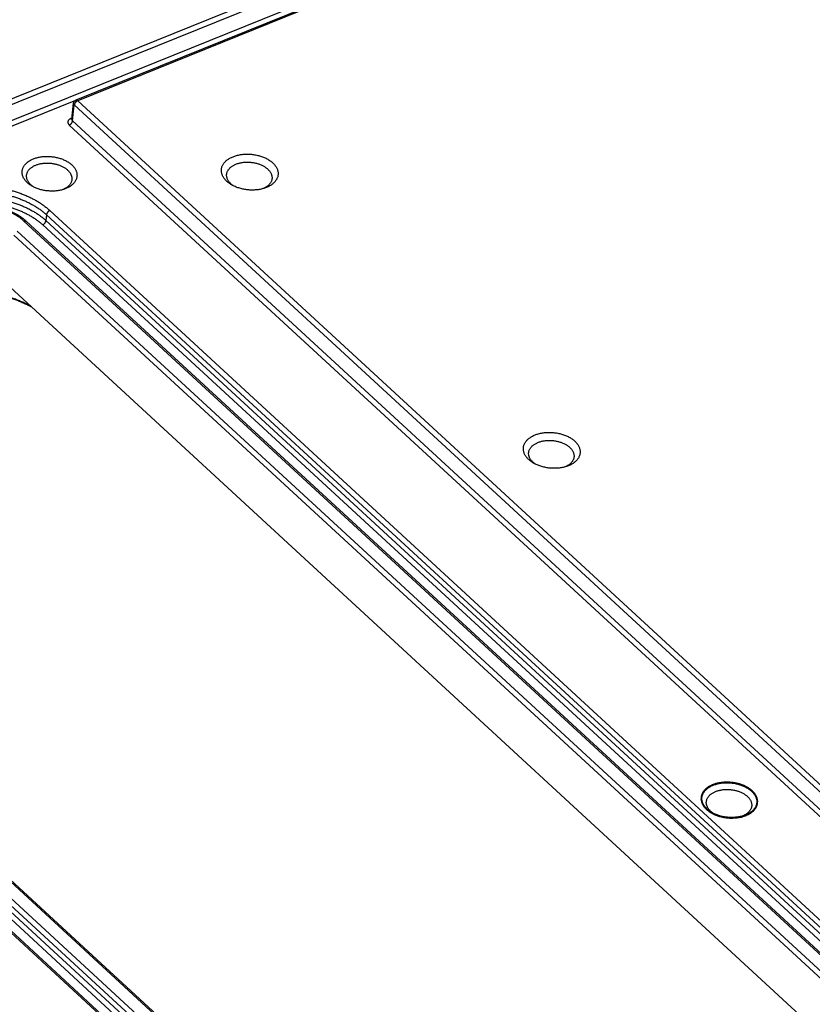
# Model space of a CAD drawing. Extents: x 0 to 840, y 0 to 594.
# Tile 42 of 84: x 677 to 694, y 437 to 458. Entities that reach past the tile are written whole.
import ezdxf

# ---------------------------------------------------------------- set-up
doc = ezdxf.new("R2010")
doc.units = 0
doc.header["$LTSCALE"] = 25.4
doc.header["$MEASUREMENT"] = 0
doc.layers.get('0').update_dxf_attribs({"linetype": 'CONTINUOUS'})
doc.layers.add('P-CRV', color=7, linetype='CONTINUOUS')

msp = doc.modelspace()

# ---------------------------------------------------------------- linework, layer by layer
at = {"color": 9, "linetype": 'Continuous'}
for p, q in [((662.337, 450.553), (773.774, 495.518)), ((662.379, 450.449), (773.816, 495.413)), ((662.585, 450.195), (773.782, 495.063)), ((773.153, 494.661), (678.591, 456.506)), ((662.677, 450.111), (678.555, 456.518)), ((678.484, 456.081), (678.52, 456.418)), ((678.52, 456.418), (708.469, 428.838)), ((678.591, 456.506), (708.539, 428.926)), ((678.414, 455.993), (708.372, 428.404)), ((678.472, 456.14), (678.449, 456.131)), ((678.484, 456.081), (708.442, 428.493)), ((678.005, 454.191), (705.492, 428.878)), ((704.944, 428.657), (677.457, 453.97)), ((677.935, 454.103), (677.923, 453.979)), ((677.923, 453.979), (705.41, 428.666)), ((677.935, 454.103), (705.422, 428.79)), ((677.317, 453.758), (704.57, 428.662)), ((677.853, 453.891), (705.34, 428.578)), ((677.247, 453.669), (704.499, 428.573)), ((666.493, 449.546), (693.98, 424.233)), ((666.422, 449.458), (693.91, 424.145)), ((694.119, 424.445), (666.867, 449.542)), ((693.432, 424.012), (665.944, 449.325)), ((693.828, 423.933), (666.341, 449.246)), ((693.898, 424.021), (666.411, 449.334))]:
    msp.add_line(p, q, dxfattribs=at)
at = {"color": 7, "linetype": 'Continuous'}
for p, q in [((773.117, 494.673), (678.555, 456.518)), ((678.469, 456.114), (678.505, 456.452)), ((704.992, 428.654), (677.505, 453.967)), ((704.07, 427.801), (677.166, 452.577)), ((694.168, 424.442), (666.915, 449.538)), ((693.48, 424.009), (665.993, 449.322))]:
    msp.add_line(p, q, dxfattribs=at)
msp.add_lwpolyline([(678.469, 456.114), (678.469, 456.113), (678.469, 456.112), (678.469, 456.112), (678.469, 456.111), (678.468, 456.11), (678.468, 456.11), (678.468, 456.109), (678.468, 456.109), (678.468, 456.109), (678.468, 456.108), (678.468, 456.108)], dxfattribs=at)
for points, start_tangent, end_tangent in [([(678.505, 456.452), (678.505, 456.454), (678.507, 456.463), (678.51, 456.472), (678.514, 456.481), (678.519, 456.489), (678.525, 456.497), (678.532, 456.504), (678.54, 456.51), (678.548, 456.515), (678.555, 456.518)], (0.106034, 0.994363), (0.92735, 0.374194)), ([(681.735, 454.806), (681.71, 454.83), (681.689, 454.856), (681.67, 454.882), (681.654, 454.908), (681.641, 454.935), (681.631, 454.963), (681.624, 454.99), (681.62, 455.018), (681.62, 455.045), (681.623, 455.073), (681.629, 455.1), (681.638, 455.126), (681.65, 455.152), (681.665, 455.177), (681.684, 455.201), (681.705, 455.224), (681.729, 455.246), (681.755, 455.266), (681.784, 455.285), (681.815, 455.303), (681.848, 455.319), (681.884, 455.333), (681.921, 455.346), (681.96, 455.356), (682, 455.365), (682.041, 455.372), (682.083, 455.377), (682.126, 455.379), (682.17, 455.38), (682.213, 455.379), (682.257, 455.376), (682.3, 455.371), (682.343, 455.364), (682.386, 455.354), (682.427, 455.343), (682.468, 455.331), (682.507, 455.316), (682.544, 455.3), (682.58, 455.282), (682.614, 455.263), (682.646, 455.242), (682.675, 455.22), (682.702, 455.197)], (-0.735601, 0.677415), (0.735601, -0.677415)), ([(677.629, 454.706), (677.6, 454.724), (677.571, 454.745), (677.543, 454.766), (677.518, 454.789), (677.496, 454.813), (677.476, 454.838), (677.459, 454.863), (677.445, 454.889), (677.434, 454.916), (677.426, 454.942), (677.421, 454.969), (677.42, 454.996), (677.421, 455.022), (677.425, 455.048), (677.432, 455.074), (677.443, 455.1), (677.456, 455.124), (677.472, 455.148), (677.491, 455.171), (677.513, 455.192), (677.537, 455.213), (677.564, 455.232), (677.593, 455.25), (677.624, 455.266), (677.657, 455.28)], (-0.86548, 0.500943), (0.927354, 0.374185)), ([(677.513, 454.933), (677.513, 454.935), (677.517, 454.957), (677.523, 454.978), (677.531, 454.999), (677.542, 455.019), (677.556, 455.039), (677.571, 455.058), (677.589, 455.076), (677.61, 455.093), (677.632, 455.108), (677.656, 455.123), (677.682, 455.137), (677.709, 455.149)], (0.091713, 0.995786), (0.927354, 0.374185)), ([(677.657, 455.28), (677.692, 455.293), (677.729, 455.304), (677.767, 455.314), (677.806, 455.321), (677.847, 455.327), (677.888, 455.331), (677.93, 455.332), (677.972, 455.332), (678.014, 455.33), (678.056, 455.326), (678.098, 455.32), (678.139, 455.312), (678.18, 455.302), (678.22, 455.291), (678.258, 455.278), (678.295, 455.263), (678.331, 455.246), (678.364, 455.228), (678.396, 455.209), (678.426, 455.188), (678.453, 455.166), (678.478, 455.144), (678.5, 455.12), (678.52, 455.095), (678.537, 455.07), (678.551, 455.044), (678.562, 455.017), (678.57, 454.991), (678.575, 454.964), (678.577, 454.937), (678.575, 454.911), (678.571, 454.884), (678.564, 454.859), (678.553, 454.833), (678.54, 454.809), (678.524, 454.785), (678.505, 454.762), (678.483, 454.741), (678.459, 454.72), (678.432, 454.701), (678.403, 454.683), (678.372, 454.667), (678.339, 454.653)], (0.927354, 0.374185), (-0.927354, -0.374185)), ([(677.709, 455.149), (677.738, 455.159), (677.768, 455.168), (677.8, 455.176), (677.832, 455.182), (677.866, 455.187), (677.9, 455.19), (677.934, 455.192), (677.969, 455.192), (678.004, 455.19), (678.039, 455.186), (678.074, 455.182), (678.108, 455.175), (678.142, 455.167), (678.174, 455.157), (678.206, 455.146), (678.237, 455.134), (678.266, 455.121), (678.294, 455.106), (678.32, 455.09), (678.345, 455.073), (678.367, 455.054), (678.388, 455.035), (678.406, 455.016), (678.423, 454.995), (678.437, 454.974), (678.448, 454.953), (678.457, 454.931), (678.464, 454.909), (678.468, 454.887), (678.47, 454.865), (678.469, 454.845)], (0.927354, 0.374185), (-0.091712, -0.995786)), ([(681.732, 454.953), (681.733, 454.965), (681.738, 454.987), (681.745, 455.008), (681.755, 455.029), (681.767, 455.049), (681.782, 455.068), (681.799, 455.086), (681.818, 455.104), (681.839, 455.12), (681.862, 455.135), (681.887, 455.15), (681.914, 455.162), (681.942, 455.174), (681.972, 455.184), (682.003, 455.192), (682.035, 455.199), (682.068, 455.205), (682.102, 455.209), (682.136, 455.211), (682.171, 455.211), (682.206, 455.211), (682.241, 455.208), (682.275, 455.204), (682.31, 455.198), (682.344, 455.191), (682.377, 455.182), (682.409, 455.172), (682.441, 455.16), (682.471, 455.147), (682.499, 455.133), (682.526, 455.117), (682.552, 455.101), (682.575, 455.083), (682.597, 455.065)], (0.091758, 0.995781), (0.735601, -0.677415)), ([(682.702, 455.197), (682.726, 455.173), (682.748, 455.148), (682.767, 455.122), (682.783, 455.095), (682.796, 455.068), (682.806, 455.041), (682.813, 455.013), (682.816, 454.985), (682.816, 454.958), (682.814, 454.93), (682.808, 454.904), (682.799, 454.877), (682.786, 454.851), (682.771, 454.826), (682.753, 454.802), (682.732, 454.779), (682.708, 454.758), (682.682, 454.737), (682.653, 454.718), (682.621, 454.7), (682.588, 454.684), (682.553, 454.67), (682.545, 454.667)], (0.735601, -0.677415), (-0.94243, -0.334403)), ([(681.823, 454.752), (681.803, 454.772), (681.786, 454.792), (681.771, 454.812), (681.758, 454.834), (681.748, 454.855), (681.74, 454.877), (681.734, 454.899), (681.731, 454.921), (681.731, 454.944), (681.732, 454.953)], (-0.735601, 0.677415), (0.091758, 0.995781)), ([(682.597, 455.065), (682.616, 455.045), (682.633, 455.025), (682.649, 455.005), (682.661, 454.983), (682.672, 454.962), (682.68, 454.94), (682.685, 454.918), (682.688, 454.896), (682.688, 454.874), (682.688, 454.865)], (0.735601, -0.677415), (-0.091758, -0.995781)), ([(677.629, 454.711), (677.614, 454.723), (677.594, 454.742), (677.575, 454.762), (677.559, 454.783), (677.545, 454.804), (677.534, 454.825), (677.524, 454.847), (677.518, 454.869), (677.514, 454.891), (677.512, 454.913), (677.513, 454.933)], (-0.787785, 0.615951), (0.091713, 0.995786)), ([(678.469, 454.845), (678.469, 454.843), (678.465, 454.821), (678.459, 454.8), (678.451, 454.779), (678.439, 454.758), (678.426, 454.739), (678.41, 454.72), (678.392, 454.702), (678.372, 454.685), (678.35, 454.669), (678.335, 454.66)], (-0.091712, -0.995786), (-0.859775, -0.510672)), ([(681.836, 454.733), (681.823, 454.741), (681.791, 454.761), (681.761, 454.783), (681.735, 454.806)], (-0.865472, 0.500957), (-0.735601, 0.677415)), ([(681.844, 454.734), (681.823, 454.752)], (-0.7806, 0.625031), (-0.735601, 0.677415)), ([(682.545, 454.667), (682.516, 454.658), (682.477, 454.647), (682.437, 454.638), (682.396, 454.631), (682.353, 454.627), (682.31, 454.624), (682.267, 454.623), (682.223, 454.624), (682.18, 454.627), (682.136, 454.633), (682.093, 454.64), (682.051, 454.649), (682.009, 454.66), (681.969, 454.673), (681.93, 454.687), (681.892, 454.703), (681.856, 454.721), (681.836, 454.733)], (-0.94243, -0.334403), (-0.865472, 0.500957)), ([(681.873, 454.713), (681.868, 454.716), (681.844, 454.734)], (-0.827257, 0.561823), (-0.7806, 0.625031)), ([(682.688, 454.865), (682.686, 454.852), (682.681, 454.83), (682.674, 454.809), (682.664, 454.788), (682.652, 454.768), (682.637, 454.749), (682.621, 454.731), (682.601, 454.713), (682.58, 454.697), (682.557, 454.682), (682.549, 454.677)], (-0.091758, -0.995781), (-0.86585, -0.500303)), ([(677.637, 454.705), (677.629, 454.711)], (-0.801106, 0.598523), (-0.787785, 0.615951)), ([(678.314, 454.643), (678.304, 454.64), (678.267, 454.629), (678.229, 454.619), (678.19, 454.612), (678.149, 454.606), (678.108, 454.602), (678.066, 454.601), (678.024, 454.601), (677.982, 454.603), (677.94, 454.607), (677.898, 454.613), (677.857, 454.621), (677.816, 454.63), (677.776, 454.642), (677.738, 454.655), (677.701, 454.67), (677.666, 454.687), (677.632, 454.705), (677.629, 454.706)], (-0.942433, -0.334396), (-0.86548, 0.500943)), ([(677.659, 454.69), (677.637, 454.705)], (-0.833807, 0.552055), (-0.801106, 0.598523)), ([(678.309, 454.646), (678.3, 454.641), (678.281, 454.633)], (-0.892855, -0.450345), (-0.920694, -0.390286)), ([(678.318, 454.65), (678.309, 454.646)], (-0.882677, -0.46998), (-0.892855, -0.450345)), ([(678.339, 454.653), (678.314, 454.643)], (-0.927354, -0.374185), (-0.942433, -0.334396)), ([(678.334, 454.659), (678.326, 454.655), (678.318, 454.65)], (-0.860265, -0.509847), (-0.882677, -0.46998)), ([(678.335, 454.66), (678.334, 454.659)], (-0.859775, -0.510672), (-0.860265, -0.509847)), ([(682.541, 454.672), (682.532, 454.668), (682.506, 454.655), (682.505, 454.655)], (-0.877078, -0.480347), (-0.915954, -0.401283)), ([(682.549, 454.677), (682.541, 454.672)], (-0.86585, -0.500303), (-0.877078, -0.480347)), ([(677.505, 453.967), (677.462, 454.005), (677.415, 454.041), (677.364, 454.075), (677.311, 454.107), (677.255, 454.136), (677.197, 454.164), (677.137, 454.188), (677.075, 454.211), (677.011, 454.231), (676.945, 454.248), (676.879, 454.263), (676.811, 454.274), (676.743, 454.284), (676.675, 454.29), (676.606, 454.293), (676.538, 454.294), (676.47, 454.292), (676.403, 454.287), (676.336, 454.279), (676.271, 454.268), (676.208, 454.255), (676.146, 454.238), (676.085, 454.219), (676.028, 454.198)], (-0.735601, 0.677415), (-0.927354, -0.374185)), ([(675.271, 452.331), (675.336, 452.355), (675.416, 452.382), (675.5, 452.406), (675.586, 452.428), (675.676, 452.447), (675.767, 452.463), (675.861, 452.476), (675.957, 452.487), (676.055, 452.494), (676.154, 452.498), (676.253, 452.499), (676.354, 452.496), (676.454, 452.49), (676.555, 452.481), (676.655, 452.469), (676.755, 452.454), (676.853, 452.436), (676.95, 452.414), (677.045, 452.39), (677.138, 452.363), (677.229, 452.333), (677.317, 452.301), (677.403, 452.266), (677.485, 452.229), (677.563, 452.19), (677.618, 452.161)], (0.929859, 0.367916), (0.873904, -0.486099)), ([(688.101, 448.943), (688.077, 448.967), (688.055, 448.992), (688.036, 449.018), (688.02, 449.045), (688.007, 449.072), (687.997, 449.099), (687.991, 449.127), (687.987, 449.155), (687.987, 449.182), (687.99, 449.21), (687.995, 449.237), (688.005, 449.263), (688.017, 449.289), (688.032, 449.314), (688.05, 449.338), (688.071, 449.361), (688.095, 449.383), (688.122, 449.403), (688.151, 449.422), (688.182, 449.44), (688.215, 449.456), (688.25, 449.47), (688.288, 449.482), (688.326, 449.493), (688.366, 449.502), (688.408, 449.509), (688.45, 449.514), (688.493, 449.516), (688.536, 449.517), (688.58, 449.516), (688.624, 449.513), (688.667, 449.508), (688.71, 449.5), (688.753, 449.491), (688.794, 449.48), (688.834, 449.468), (688.874, 449.453), (688.911, 449.437), (688.947, 449.419), (688.981, 449.399), (689.012, 449.379), (689.042, 449.357), (689.069, 449.334)], (-0.735601, 0.677415), (0.735601, -0.677415)), ([(688.098, 449.089), (688.1, 449.102), (688.105, 449.124), (688.112, 449.145), (688.122, 449.166), (688.134, 449.186), (688.149, 449.205), (688.166, 449.223), (688.185, 449.241), (688.206, 449.257), (688.229, 449.272), (688.254, 449.286), (688.281, 449.299), (688.309, 449.311), (688.338, 449.321), (688.369, 449.329), (688.402, 449.336), (688.435, 449.342), (688.468, 449.345), (688.503, 449.348), (688.537, 449.348), (688.572, 449.347), (688.607, 449.345), (688.642, 449.341), (688.677, 449.335), (688.71, 449.328), (688.744, 449.319), (688.776, 449.309), (688.807, 449.297), (688.837, 449.284), (688.866, 449.27), (688.893, 449.254), (688.918, 449.238), (688.942, 449.22), (688.963, 449.202)], (0.091758, 0.995781), (0.735601, -0.677415)), ([(689.069, 449.334), (689.093, 449.31), (689.115, 449.285), (689.134, 449.259), (689.15, 449.232), (689.163, 449.205), (689.172, 449.178), (689.179, 449.15), (689.183, 449.122), (689.183, 449.095), (689.18, 449.067), (689.174, 449.04), (689.165, 449.014), (689.153, 448.988), (689.138, 448.963), (689.12, 448.939), (689.098, 448.916), (689.075, 448.894), (689.048, 448.874), (689.019, 448.855), (688.988, 448.837), (688.955, 448.821), (688.919, 448.807), (688.912, 448.804)], (0.735601, -0.677415), (-0.94243, -0.334403)), ([(688.963, 449.202), (688.983, 449.182), (689, 449.162), (689.015, 449.142), (689.028, 449.12), (689.038, 449.099), (689.046, 449.077), (689.052, 449.055), (689.055, 449.033), (689.055, 449.01), (689.054, 449.001)], (0.735601, -0.677415), (-0.091758, -0.995781)), ([(688.189, 448.889), (688.17, 448.909), (688.153, 448.929), (688.137, 448.949), (688.125, 448.971), (688.114, 448.992), (688.106, 449.014), (688.101, 449.036), (688.098, 449.058), (688.098, 449.08), (688.098, 449.089)], (-0.735601, 0.677415), (0.091758, 0.995781)), ([(688.203, 448.87), (688.189, 448.878), (688.157, 448.898), (688.128, 448.92), (688.101, 448.943)], (-0.865472, 0.500957), (-0.735601, 0.677415)), ([(689.054, 449.001), (689.053, 448.989), (689.048, 448.967), (689.041, 448.946), (689.031, 448.925), (689.019, 448.905), (689.004, 448.886), (688.987, 448.868), (688.968, 448.85), (688.947, 448.834), (688.924, 448.819), (688.916, 448.814)], (-0.091758, -0.995781), (-0.86585, -0.500303)), ([(688.211, 448.871), (688.189, 448.889)], (-0.7806, 0.625031), (-0.735601, 0.677415)), ([(688.912, 448.804), (688.882, 448.795), (688.844, 448.784), (688.803, 448.775), (688.762, 448.768), (688.72, 448.764), (688.677, 448.761), (688.634, 448.76), (688.59, 448.761), (688.546, 448.764), (688.503, 448.769), (688.46, 448.777), (688.417, 448.786), (688.376, 448.797), (688.335, 448.81), (688.296, 448.824), (688.259, 448.84), (688.223, 448.858), (688.203, 448.87)], (-0.94243, -0.334403), (-0.865472, 0.500957)), ([(688.24, 448.85), (688.234, 448.853), (688.211, 448.871)], (-0.827257, 0.561823), (-0.7806, 0.625031)), ([(688.907, 448.809), (688.899, 448.804), (688.872, 448.792), (688.872, 448.791)], (-0.877078, -0.480347), (-0.915954, -0.401283)), ([(688.916, 448.814), (688.907, 448.809)], (-0.86585, -0.500303), (-0.877078, -0.480347)), ([(691.96, 441.509), (691.931, 441.527), (691.901, 441.547), (691.874, 441.569), (691.849, 441.592), (691.827, 441.616), (691.807, 441.641), (691.79, 441.666), (691.776, 441.692), (691.765, 441.718), (691.757, 441.745), (691.752, 441.772), (691.75, 441.798), (691.752, 441.825), (691.756, 441.851), (691.763, 441.877), (691.774, 441.902), (691.787, 441.927), (691.803, 441.95), (691.822, 441.973), (691.844, 441.995), (691.868, 442.015), (691.895, 442.034), (691.924, 442.052), (691.955, 442.068), (691.988, 442.083)], (-0.86548, 0.500943), (0.927354, 0.374185)), ([(691.988, 442.083), (692.023, 442.096), (692.06, 442.107), (692.098, 442.116), (692.137, 442.124), (692.178, 442.13), (692.219, 442.133), (692.261, 442.135), (692.303, 442.135), (692.345, 442.133), (692.387, 442.129), (692.429, 442.123), (692.47, 442.115), (692.511, 442.105), (692.551, 442.094), (692.589, 442.08), (692.626, 442.065), (692.661, 442.049), (692.695, 442.031), (692.727, 442.012), (692.756, 441.991), (692.784, 441.969), (692.809, 441.946), (692.831, 441.922), (692.851, 441.898), (692.868, 441.872), (692.882, 441.846), (692.893, 441.82), (692.901, 441.793), (692.906, 441.767), (692.907, 441.74), (692.906, 441.713), (692.902, 441.687), (692.895, 441.661), (692.884, 441.636), (692.871, 441.611), (692.855, 441.588), (692.836, 441.565), (692.814, 441.543), (692.79, 441.523), (692.763, 441.504), (692.734, 441.486), (692.703, 441.47), (692.67, 441.455)], (0.927354, 0.374185), (-0.927354, -0.374185)), ([(691.844, 441.736), (691.844, 441.738), (691.848, 441.759), (691.854, 441.781), (691.862, 441.802), (691.873, 441.822), (691.887, 441.842), (691.902, 441.86), (691.92, 441.878), (691.94, 441.895), (691.963, 441.911), (691.987, 441.926), (692.013, 441.939), (692.04, 441.951)], (0.091713, 0.995786), (0.927354, 0.374185)), ([(692.04, 441.951), (692.069, 441.962), (692.099, 441.971), (692.131, 441.979), (692.163, 441.985), (692.197, 441.99), (692.231, 441.993), (692.265, 441.994), (692.3, 441.994), (692.335, 441.992), (692.37, 441.989), (692.405, 441.984), (692.439, 441.978), (692.472, 441.97), (692.505, 441.96), (692.537, 441.949), (692.568, 441.937), (692.597, 441.923), (692.625, 441.908), (692.651, 441.892), (692.676, 441.875), (692.698, 441.857), (692.719, 441.838), (692.737, 441.818), (692.754, 441.798), (692.768, 441.777), (692.779, 441.755), (692.788, 441.734), (692.795, 441.712), (692.799, 441.69), (692.801, 441.667), (692.8, 441.648)], (0.927354, 0.374185), (-0.091712, -0.995786)), ([(691.96, 441.514), (691.945, 441.526), (691.925, 441.545), (691.906, 441.565), (691.89, 441.585), (691.876, 441.606), (691.865, 441.628), (691.855, 441.649), (691.849, 441.671), (691.845, 441.694), (691.843, 441.716), (691.844, 441.736)], (-0.787785, 0.615951), (0.091713, 0.995786)), ([(691.968, 441.508), (691.96, 441.514)], (-0.801106, 0.598523), (-0.787785, 0.615951)), ([(692.645, 441.446), (692.635, 441.443), (692.598, 441.431), (692.56, 441.422), (692.521, 441.414), (692.48, 441.409), (692.439, 441.405), (692.397, 441.403), (692.355, 441.403), (692.313, 441.406), (692.271, 441.41), (692.229, 441.416), (692.188, 441.423), (692.147, 441.433), (692.107, 441.445), (692.069, 441.458), (692.032, 441.473), (691.996, 441.489), (691.963, 441.507), (691.96, 441.509)], (-0.942433, -0.334396), (-0.86548, 0.500943)), ([(691.99, 441.493), (691.968, 441.508)], (-0.833807, 0.552055), (-0.801106, 0.598523)), ([(692.67, 441.455), (692.645, 441.446)], (-0.927354, -0.374185), (-0.942433, -0.334396)), ([(692.665, 441.462), (692.657, 441.457), (692.648, 441.453)], (-0.860265, -0.509847), (-0.882677, -0.46998)), ([(692.8, 441.648), (692.8, 441.645), (692.796, 441.624), (692.79, 441.602), (692.781, 441.581), (692.77, 441.561), (692.757, 441.541), (692.741, 441.523), (692.723, 441.505), (692.703, 441.488), (692.681, 441.472), (692.665, 441.462)], (-0.091712, -0.995786), (-0.859775, -0.510672)), ([(692.665, 441.462), (692.665, 441.462)], (-0.859775, -0.510672), (-0.860265, -0.509847)), ([(692.64, 441.448), (692.631, 441.444), (692.612, 441.435)], (-0.892855, -0.450345), (-0.920694, -0.390286)), ([(692.648, 441.453), (692.64, 441.448)], (-0.882677, -0.46998), (-0.892855, -0.450345))]:
    msp.add_spline(points, degree=3, dxfattribs=dict(at, start_tangent=start_tangent, end_tangent=end_tangent))
at = {"color": 9, "linetype": 'Continuous'}
for points, start_tangent, end_tangent in [([(678.52, 456.418), (678.515, 456.423), (678.511, 456.429), (678.508, 456.435), (678.506, 456.441), (678.505, 456.448), (678.505, 456.452)], (-0.726463, 0.687206), (0.105858, 0.994381)), ([(678.591, 456.506), (678.583, 456.502), (678.575, 456.498), (678.567, 456.493), (678.56, 456.487), (678.553, 456.48), (678.546, 456.473), (678.54, 456.465), (678.535, 456.458), (678.53, 456.45), (678.527, 456.441), (678.524, 456.433), (678.522, 456.425), (678.52, 456.418)], (-0.927354, -0.374185), (-0.091739, -0.995783)), ([(678.555, 456.518), (678.558, 456.519), (678.563, 456.519), (678.568, 456.519), (678.574, 456.517), (678.579, 456.514), (678.585, 456.511), (678.591, 456.506)], (0.92753, 0.37375), (0.735601, -0.677415)), ([(678.449, 456.131), (678.437, 456.126), (678.426, 456.119), (678.416, 456.112), (678.407, 456.105), (678.4, 456.096), (678.393, 456.088), (678.389, 456.079), (678.386, 456.069), (678.384, 456.059), (678.384, 456.049), (678.385, 456.04), (678.388, 456.03), (678.393, 456.02), (678.398, 456.01), (678.406, 456.001), (678.414, 455.993)], (-0.927356, -0.374181), (0.735598, -0.677418)), ([(678.414, 455.993), (678.422, 455.996), (678.43, 456.001), (678.437, 456.006), (678.445, 456.012), (678.452, 456.018), (678.458, 456.025), (678.464, 456.033), (678.47, 456.041), (678.474, 456.049), (678.478, 456.057), (678.481, 456.065), (678.483, 456.073), (678.484, 456.081)], (0.927354, 0.374185), (0.091739, 0.995783)), ([(678.449, 456.131), (678.455, 456.126), (678.461, 456.123), (678.466, 456.12), (678.47, 456.119)], (0.735601, -0.677415), (0.96198, -0.27312)), ([(678.469, 456.114), (678.469, 456.113), (678.469, 456.108), (678.47, 456.104), (678.471, 456.099), (678.474, 456.094), (678.477, 456.089), (678.48, 456.085), (678.484, 456.081)], (-0.105924, -0.994374), (0.744788, -0.667301)), ([(675.664, 454.554), (675.741, 454.583), (675.821, 454.609), (675.904, 454.632), (675.99, 454.652), (676.077, 454.669), (676.166, 454.683), (676.257, 454.694), (676.349, 454.701), (676.442, 454.705), (676.536, 454.705), (676.629, 454.702), (676.723, 454.696), (676.817, 454.687), (676.911, 454.674), (677.003, 454.658), (677.094, 454.639), (677.184, 454.616), (677.272, 454.591), (677.359, 454.563), (677.443, 454.531), (677.524, 454.497), (677.603, 454.461), (677.679, 454.421), (677.752, 454.38), (677.821, 454.336), (677.886, 454.289), (677.948, 454.241), (678.005, 454.191)], (0.927354, 0.374185), (0.735601, -0.677415)), ([(675.705, 454.448), (675.779, 454.476), (675.855, 454.501), (675.934, 454.523), (676.015, 454.542), (676.099, 454.558), (676.184, 454.572), (676.27, 454.582), (676.358, 454.588), (676.446, 454.592), (676.535, 454.593), (676.625, 454.59), (676.714, 454.584), (676.804, 454.575), (676.892, 454.563), (676.98, 454.548), (677.067, 454.529), (677.153, 454.508), (677.237, 454.484), (677.319, 454.457), (677.399, 454.427), (677.477, 454.395), (677.552, 454.36), (677.624, 454.322), (677.693, 454.283), (677.759, 454.241), (677.822, 454.197), (677.88, 454.151), (677.935, 454.103)], (0.927354, 0.374185), (0.735601, -0.677415)), ([(675.694, 454.324), (675.767, 454.352), (675.844, 454.377), (675.923, 454.399), (676.004, 454.418), (676.087, 454.434), (676.172, 454.447), (676.259, 454.457), (676.346, 454.464), (676.435, 454.468), (676.524, 454.468), (676.613, 454.466), (676.703, 454.46), (676.792, 454.451), (676.881, 454.439), (676.969, 454.423), (677.056, 454.405), (677.142, 454.384), (677.226, 454.36), (677.308, 454.333), (677.388, 454.303), (677.465, 454.271), (677.541, 454.236), (677.613, 454.198), (677.682, 454.159), (677.748, 454.117), (677.81, 454.073), (677.869, 454.027), (677.923, 453.979)], (0.927354, 0.374185), (0.735601, -0.677415)), ([(675.735, 454.219), (675.805, 454.245), (675.878, 454.269), (675.953, 454.29), (676.03, 454.308), (676.109, 454.324), (676.19, 454.336), (676.272, 454.345), (676.355, 454.352), (676.439, 454.355), (676.524, 454.356), (676.609, 454.353), (676.694, 454.348), (676.779, 454.339), (676.863, 454.328), (676.946, 454.313), (677.029, 454.296), (677.11, 454.276), (677.19, 454.253), (677.268, 454.227), (677.344, 454.199), (677.418, 454.168), (677.489, 454.135), (677.558, 454.099), (677.624, 454.062), (677.686, 454.022), (677.745, 453.98), (677.801, 453.936), (677.853, 453.891)], (0.927354, 0.374185), (0.735601, -0.677415)), ([(677.457, 453.97), (677.418, 454.004), (677.377, 454.035), (677.332, 454.066), (677.285, 454.094), (677.236, 454.121), (677.184, 454.146), (677.13, 454.17), (677.074, 454.191), (677.017, 454.209), (676.958, 454.226), (676.897, 454.24), (676.836, 454.252), (676.774, 454.262), (676.712, 454.269), (676.649, 454.274), (676.587, 454.276), (676.524, 454.276), (676.462, 454.273), (676.401, 454.268), (676.341, 454.26), (676.282, 454.25), (676.225, 454.237), (676.169, 454.222), (676.115, 454.205), (676.063, 454.186)], (-0.735601, 0.677415), (-0.927354, -0.374185)), ([(678.005, 454.191), (677.997, 454.188), (677.989, 454.183), (677.982, 454.178), (677.974, 454.172), (677.967, 454.166), (677.961, 454.159), (677.955, 454.151), (677.949, 454.143), (677.945, 454.135), (677.941, 454.127), (677.938, 454.119), (677.936, 454.111), (677.935, 454.103)], (-0.927354, -0.374185), (-0.091739, -0.995783)), ([(677.457, 453.97), (677.464, 453.973), (677.472, 453.975), (677.479, 453.975), (677.486, 453.975), (677.492, 453.974), (677.498, 453.972), (677.503, 453.969), (677.505, 453.967)], (0.927354, 0.374185), (0.735583, -0.677434)), ([(677.853, 453.891), (677.861, 453.895), (677.869, 453.899), (677.876, 453.904), (677.884, 453.91), (677.891, 453.917), (677.897, 453.924), (677.903, 453.932), (677.909, 453.939), (677.913, 453.947), (677.917, 453.956), (677.92, 453.964), (677.922, 453.972), (677.923, 453.979)], (0.927354, 0.374185), (0.091739, 0.995783)), ([(677.612, 452.166), (677.536, 452.207), (677.453, 452.248), (677.367, 452.286), (677.278, 452.321), (677.187, 452.353), (677.094, 452.383), (676.999, 452.409), (676.902, 452.432), (676.804, 452.453), (676.704, 452.47), (676.604, 452.484), (676.504, 452.494), (676.403, 452.501), (676.302, 452.505), (676.201, 452.506), (676.101, 452.503), (676.002, 452.497), (675.904, 452.487), (675.807, 452.474), (675.712, 452.458), (675.619, 452.439), (675.528, 452.417), (675.44, 452.391), (675.354, 452.363), (675.271, 452.331)], (-0.87176, 0.489933), (-0.927354, -0.374185))]:
    msp.add_spline(points, degree=3, dxfattribs=dict(at, start_tangent=start_tangent, end_tangent=end_tangent))
at = {"color": 2, "linetype": 'Continuous'}
for points, start_tangent, end_tangent in [([(691.977, 442.094, 25.169), (691.955, 442.083, 25.185), (691.933, 442.072, 25.201), (691.922, 442.066, 25.209), (691.911, 442.061, 25.217), (691.906, 442.058, 25.221), (691.9, 442.055, 25.225), (691.895, 442.052, 25.229), (691.892, 442.051, 25.231), (691.889, 442.05, 25.233), (691.887, 442.048, 25.236), (691.885, 442.046, 25.238), (691.881, 442.043, 25.243), (691.876, 442.039, 25.247), (691.872, 442.036, 25.252), (691.863, 442.029, 25.262), (691.854, 442.022, 25.271), (691.845, 442.015, 25.28), (691.836, 442.008, 25.29), (691.832, 442.005, 25.295), (691.828, 442.002, 25.299), (691.823, 441.998, 25.304), (691.821, 441.996, 25.307), (691.819, 441.995, 25.309), (691.817, 441.993, 25.312), (691.816, 441.991, 25.314), (691.812, 441.987, 25.319), (691.809, 441.983, 25.325), (691.806, 441.979, 25.33), (691.8, 441.971, 25.34), (691.793, 441.963, 25.351), (691.787, 441.955, 25.362), (691.781, 441.947, 25.372), (691.777, 441.943, 25.377), (691.774, 441.939, 25.383), (691.771, 441.935, 25.388), (691.769, 441.933, 25.39), (691.769, 441.932, 25.392), (691.768, 441.931, 25.393), (691.767, 441.93, 25.395), (691.767, 441.929, 25.396), (691.766, 441.927, 25.399), (691.764, 441.923, 25.404), (691.762, 441.918, 25.41), (691.76, 441.914, 25.416), (691.757, 441.905, 25.427), (691.753, 441.896, 25.439), (691.749, 441.887, 25.45), (691.745, 441.878, 25.461), (691.743, 441.874, 25.467), (691.741, 441.869, 25.473), (691.74, 441.865, 25.478), (691.739, 441.863, 25.481), (691.738, 441.862, 25.483), (691.738, 441.861, 25.484), (691.738, 441.859, 25.486), (691.738, 441.858, 25.487), (691.737, 441.856, 25.49), (691.737, 441.851, 25.496), (691.736, 441.847, 25.501), (691.736, 441.842, 25.507), (691.735, 441.833, 25.518), (691.734, 441.824, 25.53), (691.734, 441.815, 25.541), (691.733, 441.806, 25.553), (691.732, 441.801, 25.558), (691.732, 441.797, 25.564), (691.731, 441.792, 25.57), (691.731, 441.79, 25.573), (691.731, 441.787, 25.575), (691.731, 441.785, 25.578), (691.732, 441.783, 25.581), (691.733, 441.778, 25.587), (691.734, 441.774, 25.592), (691.735, 441.769, 25.598), (691.737, 441.76, 25.609), (691.739, 441.751, 25.62), (691.741, 441.741, 25.631), (691.743, 441.732, 25.642), (691.744, 441.727, 25.648), (691.745, 441.723, 25.654), (691.746, 441.718, 25.659), (691.746, 441.716, 25.662), (691.747, 441.714, 25.665), (691.748, 441.711, 25.667), (691.749, 441.709, 25.67), (691.752, 441.705, 25.675), (691.754, 441.7, 25.681), (691.757, 441.696, 25.686), (691.761, 441.687, 25.696), (691.766, 441.678, 25.707), (691.771, 441.669, 25.718), (691.776, 441.66, 25.728), (691.778, 441.655, 25.733), (691.78, 441.651, 25.739), (691.783, 441.646, 25.744), (691.784, 441.644, 25.747), (691.785, 441.643, 25.748), (691.785, 441.642, 25.749), (691.786, 441.641, 25.75), (691.787, 441.64, 25.752), (691.789, 441.638, 25.754), (691.793, 441.633, 25.759), (691.796, 441.629, 25.764), (691.8, 441.625, 25.768), (691.808, 441.616, 25.778), (691.815, 441.608, 25.788), (691.823, 441.599, 25.797), (691.83, 441.591, 25.807), (691.834, 441.587, 25.812), (691.838, 441.582, 25.817), (691.841, 441.578, 25.822), (691.843, 441.576, 25.824), (691.844, 441.575, 25.825), (691.845, 441.574, 25.826), (691.846, 441.573, 25.827), (691.848, 441.572, 25.828), (691.85, 441.57, 25.83), (691.855, 441.567, 25.835), (691.86, 441.563, 25.839), (691.865, 441.559, 25.843), (691.874, 441.552, 25.851), (691.884, 441.544, 25.859), (691.894, 441.537, 25.867), (691.904, 441.529, 25.875), (691.908, 441.526, 25.879), (691.913, 441.522, 25.883), (691.918, 441.518, 25.887), (691.92, 441.516, 25.889), (691.923, 441.515, 25.891), (691.926, 441.513, 25.893), (691.929, 441.512, 25.894), (691.935, 441.508, 25.897), (691.94, 441.505, 25.9), (691.946, 441.502, 25.904), (691.958, 441.496, 25.91), (691.969, 441.49, 25.916), (691.981, 441.484, 25.923), (691.993, 441.477, 25.929), (691.999, 441.474, 25.932), (692.004, 441.471, 25.935), (692.01, 441.468, 25.939), (692.013, 441.467, 25.94), (692.016, 441.465, 25.942), (692.019, 441.464, 25.943), (692.023, 441.463, 25.944), (692.029, 441.46, 25.946), (692.036, 441.458, 25.948), (692.042, 441.455, 25.95), (692.055, 441.451, 25.955), (692.069, 441.446, 25.959), (692.082, 441.441, 25.964), (692.095, 441.436, 25.968), (692.101, 441.434, 25.97), (692.108, 441.432, 25.972), (692.115, 441.429, 25.975), (692.118, 441.428, 25.976), (692.119, 441.428, 25.976), (692.121, 441.427, 25.977), (692.123, 441.427, 25.977), (692.125, 441.426, 25.977), (692.128, 441.425, 25.978), (692.135, 441.424, 25.979), (692.143, 441.422, 25.98), (692.15, 441.421, 25.981), (692.164, 441.417, 25.984), (692.179, 441.414, 25.986), (692.193, 441.411, 25.988), (692.207, 441.408, 25.99), (692.215, 441.406, 25.992), (692.222, 441.405, 25.993), (692.229, 441.403, 25.994), (692.233, 441.402, 25.994), (692.234, 441.402, 25.995), (692.236, 441.402, 25.995), (692.238, 441.401, 25.995), (692.24, 441.401, 25.995), (692.243, 441.401, 25.995), (692.251, 441.4, 25.995), (692.258, 441.4, 25.995), (692.265, 441.399, 25.995), (692.28, 441.398, 25.995), (692.294, 441.396, 25.995), (692.309, 441.395, 25.995), (692.324, 441.394, 25.995), (692.331, 441.393, 25.995), (692.338, 441.392, 25.995), (692.345, 441.392, 25.995), (692.349, 441.391, 25.995), (692.353, 441.391, 25.995), (692.356, 441.391, 25.994), (692.36, 441.391, 25.994), (692.367, 441.391, 25.993), (692.374, 441.392, 25.992), (692.382, 441.392, 25.991), (692.396, 441.392, 25.988), (692.411, 441.393, 25.986), (692.425, 441.393, 25.984), (692.439, 441.394, 25.982), (692.447, 441.394, 25.981), (692.454, 441.394, 25.98), (692.461, 441.394, 25.978), (692.465, 441.394, 25.978), (692.468, 441.395, 25.977), (692.472, 441.395, 25.976), (692.475, 441.396, 25.975), (692.482, 441.397, 25.973), (692.489, 441.398, 25.971), (692.496, 441.399, 25.969), (692.51, 441.401, 25.964), (692.524, 441.403, 25.96), (692.537, 441.406, 25.956), (692.551, 441.408, 25.951), (692.558, 441.409, 25.949), (692.565, 441.41, 25.947), (692.572, 441.411, 25.945), (692.575, 441.412, 25.944), (692.577, 441.412, 25.943), (692.579, 441.412, 25.943), (692.58, 441.413, 25.942), (692.582, 441.413, 25.941), (692.585, 441.414, 25.939), (692.592, 441.416, 25.936), (692.598, 441.418, 25.933), (692.604, 441.42, 25.93), (692.617, 441.424, 25.923), (692.63, 441.429, 25.917), (692.656, 441.437, 25.904), (692.681, 441.445, 25.891)], (-0.745023, -0.376521, 0.550611), (0.860532, 0.269965, -0.431976)), ([(692.681, 441.445, 25.891), (692.703, 441.456, 25.875), (692.725, 441.467, 25.859), (692.736, 441.472, 25.851), (692.747, 441.478, 25.843), (692.752, 441.48, 25.839), (692.758, 441.483, 25.835), (692.763, 441.486, 25.831), (692.766, 441.487, 25.829), (692.769, 441.489, 25.827), (692.771, 441.49, 25.824), (692.773, 441.492, 25.822), (692.777, 441.496, 25.817), (692.782, 441.499, 25.812), (692.786, 441.502, 25.808), (692.795, 441.509, 25.798), (692.804, 441.516, 25.789), (692.813, 441.523, 25.779), (692.821, 441.53, 25.77), (692.826, 441.533, 25.765), (692.83, 441.537, 25.76), (692.835, 441.54, 25.756), (692.837, 441.542, 25.753), (692.839, 441.543, 25.751), (692.841, 441.545, 25.748), (692.842, 441.547, 25.746), (692.845, 441.551, 25.74), (692.849, 441.555, 25.735), (692.852, 441.559, 25.73), (692.858, 441.567, 25.719), (692.865, 441.575, 25.709), (692.871, 441.583, 25.698), (692.877, 441.591, 25.688), (692.881, 441.595, 25.682), (692.884, 441.599, 25.677), (692.887, 441.603, 25.672), (692.889, 441.605, 25.669), (692.889, 441.606, 25.668), (692.89, 441.607, 25.667), (692.891, 441.608, 25.665), (692.891, 441.609, 25.664), (692.892, 441.611, 25.661), (692.894, 441.616, 25.655), (692.896, 441.62, 25.65), (692.898, 441.625, 25.644), (692.901, 441.633, 25.633), (692.905, 441.642, 25.621), (692.909, 441.651, 25.61), (692.913, 441.66, 25.598), (692.915, 441.664, 25.593), (692.916, 441.669, 25.587), (692.918, 441.673, 25.581), (692.919, 441.675, 25.579), (692.92, 441.677, 25.577), (692.92, 441.678, 25.576), (692.92, 441.679, 25.574), (692.92, 441.68, 25.573), (692.921, 441.682, 25.57), (692.921, 441.687, 25.564), (692.921, 441.691, 25.559), (692.922, 441.696, 25.553), (692.923, 441.705, 25.541), (692.924, 441.714, 25.53), (692.924, 441.723, 25.519), (692.925, 441.732, 25.507), (692.926, 441.737, 25.502), (692.926, 441.742, 25.496), (692.927, 441.746, 25.49), (692.927, 441.748, 25.487), (692.927, 441.751, 25.484), (692.926, 441.753, 25.482), (692.926, 441.755, 25.479), (692.925, 441.76, 25.473), (692.924, 441.765, 25.468), (692.923, 441.769, 25.462), (692.921, 441.778, 25.451), (692.919, 441.788, 25.44), (692.917, 441.797, 25.429), (692.915, 441.806, 25.417), (692.914, 441.811, 25.412), (692.913, 441.815, 25.406), (692.912, 441.82, 25.401), (692.911, 441.822, 25.398), (692.911, 441.825, 25.395), (692.91, 441.827, 25.392), (692.909, 441.829, 25.39), (692.906, 441.834, 25.384), (692.904, 441.838, 25.379), (692.901, 441.843, 25.374), (692.897, 441.851, 25.363), (692.892, 441.86, 25.353), (692.887, 441.869, 25.342), (692.882, 441.878, 25.332), (692.88, 441.883, 25.326), (692.878, 441.887, 25.321), (692.875, 441.892, 25.316), (692.874, 441.894, 25.313), (692.873, 441.895, 25.312), (692.873, 441.896, 25.311), (692.872, 441.897, 25.309), (692.871, 441.898, 25.308), (692.869, 441.901, 25.306), (692.865, 441.905, 25.301), (692.862, 441.909, 25.296), (692.858, 441.913, 25.291), (692.85, 441.922, 25.282), (692.843, 441.93, 25.272), (692.835, 441.939, 25.262), (692.828, 441.947, 25.253), (692.824, 441.952, 25.248), (692.82, 441.956, 25.243), (692.816, 441.96, 25.238), (692.815, 441.962, 25.236), (692.814, 441.963, 25.235), (692.813, 441.964, 25.233), (692.811, 441.965, 25.232), (692.81, 441.966, 25.231), (692.808, 441.968, 25.229), (692.803, 441.972, 25.225), (692.798, 441.975, 25.221), (692.793, 441.979, 25.217), (692.784, 441.987, 25.209), (692.774, 441.994, 25.201), (692.764, 442.001, 25.193), (692.754, 442.009, 25.185), (692.75, 442.012, 25.181), (692.745, 442.016, 25.177), (692.74, 442.02, 25.173), (692.737, 442.022, 25.171), (692.735, 442.024, 25.169), (692.732, 442.025, 25.167), (692.729, 442.027, 25.166), (692.723, 442.03, 25.163), (692.718, 442.033, 25.159), (692.712, 442.036, 25.156), (692.7, 442.042, 25.15), (692.688, 442.048, 25.143), (692.677, 442.055, 25.137), (692.665, 442.061, 25.131), (692.659, 442.064, 25.128), (692.654, 442.067, 25.124), (692.648, 442.07, 25.121), (692.645, 442.072, 25.12), (692.642, 442.073, 25.118), (692.639, 442.074, 25.117), (692.635, 442.076, 25.116), (692.629, 442.078, 25.114), (692.622, 442.08, 25.112), (692.616, 442.083, 25.109), (692.602, 442.088, 25.105), (692.589, 442.092, 25.101), (692.576, 442.097, 25.096), (692.563, 442.102, 25.092), (692.557, 442.104, 25.09), (692.55, 442.107, 25.087), (692.543, 442.109, 25.085), (692.54, 442.11, 25.084), (692.538, 442.111, 25.084), (692.537, 442.111, 25.083), (692.535, 442.112, 25.083), (692.533, 442.112, 25.082), (692.53, 442.113, 25.082), (692.522, 442.114, 25.081), (692.515, 442.116, 25.08), (692.508, 442.118, 25.078), (692.494, 442.121, 25.076), (692.479, 442.124, 25.074), (692.465, 442.127, 25.072), (692.451, 442.13, 25.069), (692.443, 442.132, 25.068), (692.436, 442.133, 25.067), (692.429, 442.135, 25.066), (692.425, 442.136, 25.065), (692.424, 442.136, 25.065), (692.422, 442.137, 25.065), (692.42, 442.137, 25.065), (692.418, 442.137, 25.065), (692.415, 442.137, 25.065), (692.407, 442.138, 25.065), (692.4, 442.139, 25.065), (692.393, 442.139, 25.065), (692.378, 442.141, 25.065), (692.364, 442.142, 25.065), (692.349, 442.143, 25.065), (692.334, 442.145, 25.065), (692.327, 442.145, 25.065), (692.32, 442.146, 25.065), (692.313, 442.147, 25.065), (692.309, 442.147, 25.065), (692.305, 442.147, 25.065), (692.302, 442.147, 25.065), (692.298, 442.147, 25.066), (692.291, 442.147, 25.067), (692.284, 442.147, 25.068), (692.276, 442.146, 25.069), (692.262, 442.146, 25.071), (692.247, 442.146, 25.074), (692.233, 442.145, 25.076), (692.218, 442.145, 25.078), (692.211, 442.144, 25.079), (692.204, 442.144, 25.08), (692.197, 442.144, 25.081), (692.193, 442.144, 25.082), (692.19, 442.144, 25.082), (692.186, 442.143, 25.084), (692.183, 442.143, 25.085), (692.176, 442.141, 25.087), (692.169, 442.14, 25.089), (692.162, 442.139, 25.091), (692.148, 442.137, 25.095), (692.134, 442.135, 25.1), (692.121, 442.133, 25.104), (692.107, 442.13, 25.108), (692.1, 442.129, 25.111), (692.093, 442.128, 25.113), (692.086, 442.127, 25.115), (692.083, 442.126, 25.116), (692.081, 442.126, 25.117), (692.079, 442.126, 25.117), (692.078, 442.125, 25.118), (692.076, 442.125, 25.119), (692.073, 442.124, 25.12), (692.066, 442.122, 25.124), (692.06, 442.12, 25.127), (692.053, 442.118, 25.13), (692.041, 442.114, 25.136), (692.028, 442.11, 25.143), (692.002, 442.102, 25.156), (691.977, 442.094, 25.169)], (0.745023, 0.376521, -0.550611), (-0.860532, -0.269965, 0.431976))]:
    msp.add_spline(points, degree=3, dxfattribs=dict(at, start_tangent=start_tangent, end_tangent=end_tangent))
at = {"layer": 'P-CRV', "color": 40, "linetype": 'Continuous'}
for p, q in [((748.664, 484.78), (678.591, 456.506)), ((678.591, 456.506), (708.539, 428.926))]:
    msp.add_line(p, q, dxfattribs=at)

doc.saveas('drawing.dxf')
